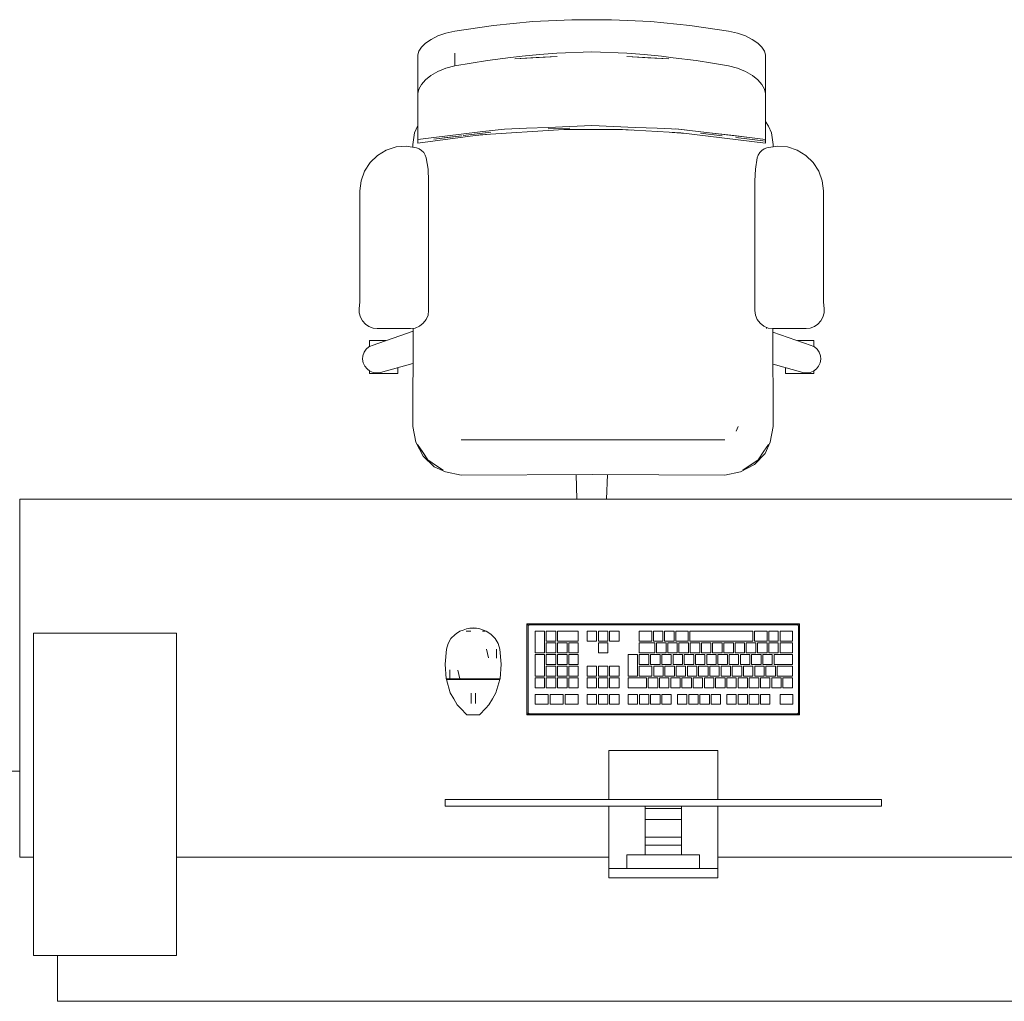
# Model space of a CAD drawing. Header units: millimetres. Extents: x 321 to 585, y -277 to 9.
# Tile 2 of 256: x 340.19 to 342.94, y -240.69 to -237.95. Entities that reach past the tile are written whole.
import ezdxf

# ---------------------------------------------------------------- set-up
doc = ezdxf.new("R2010")
doc.units = ezdxf.units.MM
doc.header["$MEASUREMENT"] = 0
for name, color, linetype, lineweight in [('IFC-Elemento construtivo genérico-Contorno', 253, 'Continuous', 5), ('IFC-Elemento de mobília-Contorno', 152, 'Continuous', 5), ('IFC-Laje-Contorno', 134, 'Continuous', 5), ('IFC-Pilar-Contorno', 83, 'Continuous', 5)]:
    doc.layers.add(name, color=color, linetype=linetype, lineweight=lineweight)

msp = doc.modelspace()

# ---------------------------------------------------------------- linework, layer by layer
at = {"layer": 'IFC-Elemento construtivo genérico-Contorno', "lineweight": 5}
for p, q in [((341.4088, -239.6624), (341.4131, -239.6596)), ((341.4131, -239.6596), (341.4226, -239.6536)), ((341.4226, -239.6536), (341.4315, -239.6503)), ((341.4315, -239.6503), (341.4405, -239.647)), ((341.4399, -239.6536), (341.4529, -239.6536)), ((341.4405, -239.647), (341.4501, -239.6453)), ((341.4464, -239.6536), (341.4529, -239.6536)), ((341.4501, -239.6453), (341.4594, -239.6438)), ((341.4501, -239.6453), (341.4686, -239.6453)), ((341.4594, -239.6438), (341.4686, -239.6453)), ((341.4686, -239.6453), (341.4782, -239.647)), ((341.4782, -239.647), (341.4962, -239.6536)), ((341.4854, -239.6536), (341.4929, -239.6536)), ((341.4854, -239.6536), (341.4897, -239.6536)), ((341.4962, -239.6536), (341.5057, -239.6596)), ((341.5057, -239.6596), (341.51, -239.6624)), ((341.6095, -239.6328), (341.612, -239.6353)), ((341.6095, -239.8868), (341.6095, -239.6328)), ((341.6095, -239.6328), (342.3715, -239.6328)), ((341.612, -239.6353), (341.6136, -239.637)), ((341.6127, -239.6392), (341.6133, -239.6377)), ((341.6127, -239.6392), (341.613, -239.6384)), ((341.6127, -239.8805), (341.6127, -239.6392)), ((341.613, -239.6384), (341.6133, -239.6377)), ((341.6133, -239.6377), (341.6136, -239.637)), ((341.6136, -239.637), (341.6155, -239.6362)), ((341.6136, -239.637), (341.6151, -239.6364)), ((341.6151, -239.6364), (341.6159, -239.636)), ((341.6155, -239.6362), (341.6159, -239.636)), ((341.6159, -239.636), (342.3652, -239.636)), ((341.6324, -239.7138), (341.6324, -239.6535)), ((341.6324, -239.6535), (341.6589, -239.6535)), ((341.6589, -239.7138), (341.6589, -239.6535)), ((341.6637, -239.6813), (341.6637, -239.6535)), ((341.6637, -239.6535), (341.6902, -239.6535)), ((341.6902, -239.6813), (341.6902, -239.6535)), ((341.6951, -239.6813), (341.6951, -239.6535)), ((341.6951, -239.6535), (341.7529, -239.6535)), ((341.7529, -239.6813), (341.7529, -239.6535)), ((341.7779, -239.6535), (341.8044, -239.6535)), ((341.7779, -239.6813), (341.7779, -239.6535)), ((341.8044, -239.6813), (341.8044, -239.6535)), ((341.8093, -239.6535), (341.8358, -239.6535)), ((341.8093, -239.6813), (341.8093, -239.6535)), ((341.8358, -239.6813), (341.8358, -239.6535)), ((341.8406, -239.6535), (341.8672, -239.6535)), ((341.8406, -239.6813), (341.8406, -239.6535)), ((341.8672, -239.6813), (341.8672, -239.6535)), ((341.9236, -239.6813), (341.9236, -239.6535)), ((341.9236, -239.6535), (341.9582, -239.6535)), ((341.9582, -239.6813), (341.9582, -239.6535)), ((341.963, -239.6813), (341.963, -239.6535)), ((341.963, -239.6535), (341.9895, -239.6535)), ((341.9895, -239.6813), (341.9895, -239.6535)), ((341.9944, -239.6813), (341.9944, -239.6535)), ((341.9944, -239.6535), (342.0209, -239.6535)), ((342.0209, -239.6813), (342.0209, -239.6535)), ((342.0257, -239.6813), (342.0257, -239.6535)), ((342.0257, -239.6535), (342.0601, -239.6535)), ((342.0601, -239.6813), (342.0601, -239.6535)), ((342.0649, -239.6813), (342.0649, -239.6535)), ((342.0649, -239.6535), (342.2408, -239.6535)), ((342.2408, -239.6813), (342.2408, -239.6535)), ((342.2456, -239.6813), (342.2456, -239.6535)), ((342.2456, -239.6535), (342.2804, -239.6535)), ((342.2804, -239.6813), (342.2804, -239.6535)), ((342.2852, -239.6813), (342.2852, -239.6535)), ((342.2852, -239.6535), (342.3117, -239.6535)), ((342.3117, -239.6813), (342.3117, -239.6535)), ((342.3166, -239.6813), (342.3166, -239.6535)), ((342.3166, -239.6535), (342.3513, -239.6535)), ((342.3513, -239.6813), (342.3513, -239.6535)), ((342.3652, -239.636), (342.3667, -239.6367)), ((342.366, -239.6364), (342.3674, -239.637)), ((342.3674, -239.637), (342.3691, -239.6353)), ((342.3674, -239.637), (342.368, -239.6384)), ((342.3674, -239.637), (342.3684, -239.6392)), ((342.368, -239.6384), (342.3684, -239.6392)), ((342.3684, -239.8805), (342.3684, -239.6392)), ((342.3691, -239.6353), (342.3715, -239.6328)), ((342.3715, -239.8868), (342.3715, -239.6328)), ((341.3892, -239.6882), (341.3974, -239.6741)), ((341.3974, -239.6741), (341.4088, -239.6624)), ((341.51, -239.6624), (341.5213, -239.6741)), ((341.5213, -239.6741), (341.5296, -239.6882)), ((341.6637, -239.6813), (341.6902, -239.6813)), ((341.6637, -239.7138), (341.6637, -239.6861)), ((341.6637, -239.6861), (341.6902, -239.6861)), ((341.6902, -239.7138), (341.6902, -239.6861)), ((341.6951, -239.6813), (341.7529, -239.6813)), ((341.6951, -239.7138), (341.6951, -239.6861)), ((341.6951, -239.6861), (341.7216, -239.6861)), ((341.7216, -239.7138), (341.7216, -239.6861)), ((341.7264, -239.7138), (341.7264, -239.6861)), ((341.7264, -239.6861), (341.7529, -239.6861)), ((341.7529, -239.7138), (341.7529, -239.6861)), ((341.7779, -239.6813), (341.8044, -239.6813)), ((341.8093, -239.6813), (341.8358, -239.6813)), ((341.8093, -239.7138), (341.8093, -239.6861)), ((341.8093, -239.6861), (341.8358, -239.6861)), ((341.8358, -239.7138), (341.8358, -239.6861)), ((341.8406, -239.6813), (341.8672, -239.6813)), ((341.9236, -239.6813), (341.9582, -239.6813)), ((341.9236, -239.7138), (341.9236, -239.6861)), ((341.9236, -239.6861), (341.9668, -239.6861)), ((341.963, -239.6813), (341.9895, -239.6813)), ((341.9668, -239.7138), (341.9668, -239.6861)), ((341.9717, -239.7138), (341.9717, -239.6861)), ((341.9717, -239.6861), (341.9982, -239.6861)), ((341.9944, -239.6813), (342.0209, -239.6813)), ((341.9982, -239.7138), (341.9982, -239.6861)), ((342.003, -239.7138), (342.003, -239.6861)), ((342.003, -239.6861), (342.0295, -239.6861)), ((342.0257, -239.6813), (342.0601, -239.6813)), ((342.0295, -239.7138), (342.0295, -239.6861)), ((342.0344, -239.7138), (342.0344, -239.6861)), ((342.0344, -239.6861), (342.0609, -239.6861)), ((342.0609, -239.7138), (342.0609, -239.6861)), ((342.0649, -239.6813), (342.2408, -239.6813)), ((342.0657, -239.7138), (342.0657, -239.6861)), ((342.0657, -239.6861), (342.0922, -239.6861)), ((342.0922, -239.7138), (342.0922, -239.6861)), ((342.0971, -239.7138), (342.0971, -239.6861)), ((342.0971, -239.6861), (342.1236, -239.6861)), ((342.1236, -239.7138), (342.1236, -239.6861)), ((342.1284, -239.7138), (342.1284, -239.6861)), ((342.1284, -239.6861), (342.155, -239.6861)), ((342.155, -239.7138), (342.155, -239.6861)), ((342.1598, -239.7138), (342.1598, -239.6861)), ((342.1598, -239.6861), (342.1863, -239.6861)), ((342.1863, -239.7138), (342.1863, -239.6861)), ((342.1911, -239.7138), (342.1911, -239.6861)), ((342.1911, -239.6861), (342.2177, -239.6861)), ((342.2177, -239.7138), (342.2177, -239.6861)), ((342.2225, -239.7138), (342.2225, -239.6861)), ((342.2225, -239.6861), (342.249, -239.6861)), ((342.2456, -239.6813), (342.2804, -239.6813)), ((342.249, -239.7138), (342.249, -239.6861)), ((342.2538, -239.7138), (342.2538, -239.6861)), ((342.2538, -239.6861), (342.2804, -239.6861)), ((342.2804, -239.7138), (342.2804, -239.6861)), ((342.2852, -239.6813), (342.3117, -239.6813)), ((342.2852, -239.7138), (342.2852, -239.6861)), ((342.2852, -239.6861), (342.3117, -239.6861)), ((342.3117, -239.7138), (342.3117, -239.6861)), ((342.3166, -239.6813), (342.3513, -239.6813)), ((342.3166, -239.7138), (342.3166, -239.6861)), ((342.3166, -239.6861), (342.3513, -239.6861)), ((342.3513, -239.7138), (342.3513, -239.6861)), ((341.3809, -239.7452), (341.3845, -239.7039)), ((341.3845, -239.7039), (341.3892, -239.6882)), ((341.4968, -239.7039), (341.5024, -239.7279)), ((341.5242, -239.7039), (341.5246, -239.7289)), ((341.5296, -239.6882), (341.5342, -239.7039)), ((341.5342, -239.7039), (341.5378, -239.7452)), ((341.6324, -239.7138), (341.6589, -239.7138)), ((341.6637, -239.7138), (341.6902, -239.7138)), ((341.6951, -239.7138), (341.7216, -239.7138)), ((341.7264, -239.7138), (341.7529, -239.7138)), ((341.8093, -239.7138), (341.8358, -239.7138)), ((341.9236, -239.7138), (341.9668, -239.7138)), ((341.9717, -239.7138), (341.9982, -239.7138)), ((342.003, -239.7138), (342.0295, -239.7138)), ((342.0344, -239.7138), (342.0609, -239.7138)), ((342.0657, -239.7138), (342.0922, -239.7138)), ((342.0971, -239.7138), (342.1236, -239.7138)), ((342.1284, -239.7138), (342.155, -239.7138)), ((342.1598, -239.7138), (342.1863, -239.7138)), ((342.1911, -239.7138), (342.2177, -239.7138)), ((342.2225, -239.7138), (342.249, -239.7138)), ((342.2538, -239.7138), (342.2804, -239.7138)), ((342.2852, -239.7138), (342.3117, -239.7138)), ((342.3166, -239.7138), (342.3513, -239.7138)), ((341.6324, -239.779), (341.6324, -239.7187)), ((341.6324, -239.7187), (341.6589, -239.7187)), ((341.6589, -239.779), (341.6589, -239.7187)), ((341.6637, -239.7464), (341.6637, -239.7187)), ((341.6637, -239.7187), (341.6902, -239.7187)), ((341.6902, -239.7464), (341.6902, -239.7187)), ((341.6951, -239.7464), (341.6951, -239.7187)), ((341.6951, -239.7187), (341.7216, -239.7187)), ((341.7216, -239.7464), (341.7216, -239.7187)), ((341.7264, -239.7464), (341.7264, -239.7187)), ((341.7264, -239.7187), (341.7529, -239.7187)), ((341.7529, -239.7464), (341.7529, -239.7187)), ((341.8923, -239.779), (341.8923, -239.7187)), ((341.8923, -239.7187), (341.9188, -239.7187)), ((341.9188, -239.779), (341.9188, -239.7187)), ((341.9236, -239.7464), (341.9236, -239.7187)), ((341.9236, -239.7187), (341.9502, -239.7187)), ((341.9502, -239.7464), (341.9502, -239.7187)), ((341.955, -239.7464), (341.955, -239.7187)), ((341.955, -239.7187), (341.9815, -239.7187)), ((341.9815, -239.7464), (341.9815, -239.7187)), ((341.9863, -239.7464), (341.9863, -239.7187)), ((341.9863, -239.7187), (342.0129, -239.7187)), ((342.0129, -239.7464), (342.0129, -239.7187)), ((342.0177, -239.7464), (342.0177, -239.7187)), ((342.0177, -239.7187), (342.0442, -239.7187)), ((342.0442, -239.7464), (342.0442, -239.7187)), ((342.049, -239.7464), (342.049, -239.7187)), ((342.049, -239.7187), (342.0756, -239.7187)), ((342.0756, -239.7464), (342.0756, -239.7187)), ((342.0804, -239.7464), (342.0804, -239.7187)), ((342.0804, -239.7187), (342.1069, -239.7187)), ((342.1069, -239.7464), (342.1069, -239.7187)), ((342.1118, -239.7464), (342.1118, -239.7187)), ((342.1118, -239.7187), (342.1383, -239.7187)), ((342.1383, -239.7464), (342.1383, -239.7187)), ((342.1431, -239.7464), (342.1431, -239.7187)), ((342.1431, -239.7187), (342.1696, -239.7187)), ((342.1696, -239.7464), (342.1696, -239.7187)), ((342.1745, -239.7464), (342.1745, -239.7187)), ((342.1745, -239.7187), (342.201, -239.7187)), ((342.201, -239.7464), (342.201, -239.7187)), ((342.2058, -239.7464), (342.2058, -239.7187)), ((342.2058, -239.7187), (342.2323, -239.7187)), ((342.2323, -239.7464), (342.2323, -239.7187)), ((342.2372, -239.7464), (342.2372, -239.7187)), ((342.2372, -239.7187), (342.2637, -239.7187)), ((342.2637, -239.7464), (342.2637, -239.7187)), ((342.2685, -239.7464), (342.2685, -239.7187)), ((342.2685, -239.7187), (342.2951, -239.7187)), ((342.2951, -239.7464), (342.2951, -239.7187)), ((342.2999, -239.7464), (342.2999, -239.7187)), ((342.2999, -239.7187), (342.3513, -239.7187)), ((342.3513, -239.7464), (342.3513, -239.7187)), ((341.3809, -239.7452), (341.3842, -239.7865)), ((341.3941, -239.7616), (341.3943, -239.7865)), ((341.4163, -239.7625), (341.4218, -239.7865)), ((341.5345, -239.7865), (341.5378, -239.7452)), ((341.6637, -239.7464), (341.6902, -239.7464)), ((341.6637, -239.779), (341.6637, -239.7513)), ((341.6637, -239.7513), (341.6902, -239.7513)), ((341.6902, -239.779), (341.6902, -239.7513)), ((341.6951, -239.7464), (341.7216, -239.7464)), ((341.6951, -239.779), (341.6951, -239.7513)), ((341.6951, -239.7513), (341.7216, -239.7513)), ((341.7216, -239.779), (341.7216, -239.7513)), ((341.7264, -239.7464), (341.7529, -239.7464)), ((341.7264, -239.779), (341.7264, -239.7513)), ((341.7264, -239.7513), (341.7529, -239.7513)), ((341.7529, -239.779), (341.7529, -239.7513)), ((341.7779, -239.7513), (341.8044, -239.7513)), ((341.7779, -239.779), (341.7779, -239.7513)), ((341.8044, -239.779), (341.8044, -239.7513)), ((341.8093, -239.7513), (341.8358, -239.7513)), ((341.8093, -239.779), (341.8093, -239.7513)), ((341.8358, -239.779), (341.8358, -239.7513)), ((341.8406, -239.7513), (341.8672, -239.7513)), ((341.8406, -239.779), (341.8406, -239.7513)), ((341.8672, -239.779), (341.8672, -239.7513)), ((341.9236, -239.7464), (341.9502, -239.7464)), ((341.9236, -239.779), (341.9236, -239.7513)), ((341.9236, -239.7513), (341.9589, -239.7513)), ((341.955, -239.7464), (341.9815, -239.7464)), ((341.9589, -239.779), (341.9589, -239.7513)), ((341.9638, -239.779), (341.9638, -239.7513)), ((341.9638, -239.7513), (341.9903, -239.7513)), ((341.9863, -239.7464), (342.0129, -239.7464)), ((341.9903, -239.779), (341.9903, -239.7513)), ((341.9951, -239.779), (341.9951, -239.7513)), ((341.9951, -239.7513), (342.0216, -239.7513)), ((342.0177, -239.7464), (342.0442, -239.7464)), ((342.0216, -239.779), (342.0216, -239.7513)), ((342.0265, -239.779), (342.0265, -239.7513)), ((342.0265, -239.7513), (342.053, -239.7513)), ((342.049, -239.7464), (342.0756, -239.7464)), ((342.053, -239.779), (342.053, -239.7513)), ((342.0578, -239.779), (342.0578, -239.7513)), ((342.0578, -239.7513), (342.0843, -239.7513)), ((342.0804, -239.7464), (342.1069, -239.7464)), ((342.0843, -239.779), (342.0843, -239.7513)), ((342.0892, -239.779), (342.0892, -239.7513)), ((342.0892, -239.7513), (342.1157, -239.7513)), ((342.1118, -239.7464), (342.1383, -239.7464)), ((342.1157, -239.779), (342.1157, -239.7513)), ((342.1205, -239.779), (342.1205, -239.7513)), ((342.1205, -239.7513), (342.1471, -239.7513)), ((342.1431, -239.7464), (342.1696, -239.7464)), ((342.1471, -239.779), (342.1471, -239.7513)), ((342.1519, -239.779), (342.1519, -239.7513)), ((342.1519, -239.7513), (342.1784, -239.7513)), ((342.1745, -239.7464), (342.201, -239.7464)), ((342.1784, -239.779), (342.1784, -239.7513)), ((342.1832, -239.779), (342.1832, -239.7513)), ((342.1832, -239.7513), (342.2098, -239.7513)), ((342.2058, -239.7464), (342.2323, -239.7464)), ((342.2098, -239.779), (342.2098, -239.7513)), ((342.2146, -239.779), (342.2146, -239.7513)), ((342.2146, -239.7513), (342.2411, -239.7513)), ((342.2372, -239.7464), (342.2637, -239.7464)), ((342.2411, -239.779), (342.2411, -239.7513)), ((342.2459, -239.779), (342.2459, -239.7513)), ((342.2459, -239.7513), (342.2725, -239.7513)), ((342.2685, -239.7464), (342.2951, -239.7464)), ((342.2725, -239.779), (342.2725, -239.7513)), ((342.2773, -239.779), (342.2773, -239.7513)), ((342.2773, -239.7513), (342.3038, -239.7513)), ((342.2999, -239.7464), (342.3513, -239.7464)), ((342.3038, -239.779), (342.3038, -239.7513)), ((342.3087, -239.779), (342.3087, -239.7513)), ((342.3087, -239.7513), (342.3513, -239.7513)), ((342.3513, -239.779), (342.3513, -239.7513)), ((341.3842, -239.7865), (341.3893, -239.7865)), ((341.3845, -239.7882), (341.3956, -239.8254)), ((341.3845, -239.7882), (341.3945, -239.7882)), ((341.3861, -239.7882), (341.3861, -239.7865)), ((341.3886, -239.7882), (341.3911, -239.7882)), ((341.3893, -239.7865), (341.3943, -239.7865)), ((341.3911, -239.7882), (341.3935, -239.7882)), ((341.3935, -239.7882), (341.396, -239.7882)), ((341.3943, -239.7865), (341.4081, -239.7865)), ((341.3945, -239.7882), (341.4082, -239.7882)), ((341.396, -239.7882), (341.396, -239.7865)), ((341.4027, -239.7882), (341.4094, -239.7882)), ((341.4081, -239.7865), (341.4218, -239.7865)), ((341.4082, -239.7882), (341.4219, -239.7882)), ((341.4161, -239.7882), (341.4228, -239.7882)), ((341.4218, -239.7865), (341.4406, -239.7865)), ((341.4219, -239.7882), (341.4407, -239.7882)), ((341.4319, -239.7882), (341.4411, -239.7882)), ((341.4406, -239.7865), (341.4594, -239.7865)), ((341.4407, -239.7882), (341.4594, -239.7882)), ((341.4502, -239.7882), (341.4594, -239.7882)), ((341.4594, -239.7882), (341.4594, -239.7865)), ((341.4594, -239.7865), (341.4782, -239.7865)), ((341.4594, -239.7882), (341.4781, -239.7882)), ((341.4594, -239.7882), (341.4685, -239.7882)), ((341.4777, -239.7882), (341.4868, -239.7882)), ((341.4781, -239.7882), (341.4968, -239.7882)), ((341.4782, -239.7865), (341.4969, -239.7865)), ((341.496, -239.7882), (341.5027, -239.7882)), ((341.4968, -239.7882), (341.5105, -239.7882)), ((341.4969, -239.7865), (341.5107, -239.7865)), ((341.5094, -239.7882), (341.5161, -239.7882)), ((341.5105, -239.7882), (341.5242, -239.7882)), ((341.5107, -239.7865), (341.5244, -239.7865)), ((341.5228, -239.7882), (341.5253, -239.7882)), ((341.5232, -239.8254), (341.5342, -239.7882)), ((341.5242, -239.7882), (341.5342, -239.7882)), ((341.5244, -239.7865), (341.5295, -239.7865)), ((341.5253, -239.7882), (341.5277, -239.7882)), ((341.5277, -239.7882), (341.5292, -239.7882)), ((341.5292, -239.7882), (341.5309, -239.7882)), ((341.5295, -239.7865), (341.5345, -239.7865)), ((341.5326, -239.7882), (341.5326, -239.7865)), ((341.6324, -239.779), (341.6589, -239.779)), ((341.6324, -239.8116), (341.6324, -239.7838)), ((341.6324, -239.7838), (341.6589, -239.7838)), ((341.6589, -239.8116), (341.6589, -239.7838)), ((341.6637, -239.779), (341.6902, -239.779)), ((341.6637, -239.8116), (341.6637, -239.7838)), ((341.6637, -239.7838), (341.6902, -239.7838)), ((341.6902, -239.8116), (341.6902, -239.7838)), ((341.6951, -239.779), (341.7216, -239.779)), ((341.6951, -239.8116), (341.6951, -239.7838)), ((341.6951, -239.7838), (341.7216, -239.7838)), ((341.7216, -239.8116), (341.7216, -239.7838)), ((341.7264, -239.779), (341.7529, -239.779)), ((341.7264, -239.8116), (341.7264, -239.7838)), ((341.7264, -239.7838), (341.7529, -239.7838)), ((341.7529, -239.8116), (341.7529, -239.7838)), ((341.7779, -239.779), (341.8044, -239.779)), ((341.7779, -239.8116), (341.7779, -239.7838)), ((341.7779, -239.7838), (341.8044, -239.7838)), ((341.8044, -239.8116), (341.8044, -239.7838)), ((341.8093, -239.779), (341.8358, -239.779)), ((341.8093, -239.8116), (341.8093, -239.7838)), ((341.8093, -239.7838), (341.8358, -239.7838)), ((341.8358, -239.8116), (341.8358, -239.7838)), ((341.8406, -239.779), (341.8672, -239.779)), ((341.8406, -239.8116), (341.8406, -239.7838)), ((341.8406, -239.7838), (341.8672, -239.7838)), ((341.8672, -239.8116), (341.8672, -239.7838)), ((341.8923, -239.779), (341.9188, -239.779)), ((341.8923, -239.8116), (341.8923, -239.7838)), ((341.8923, -239.7838), (341.9437, -239.7838)), ((341.9236, -239.779), (341.9589, -239.779)), ((341.9437, -239.8116), (341.9437, -239.7838)), ((341.9485, -239.8116), (341.9485, -239.7838)), ((341.9485, -239.7838), (341.975, -239.7838)), ((341.9638, -239.779), (341.9903, -239.779)), ((341.975, -239.8116), (341.975, -239.7838)), ((341.9799, -239.8116), (341.9799, -239.7838)), ((341.9799, -239.7838), (342.0064, -239.7838)), ((341.9951, -239.779), (342.0216, -239.779)), ((342.0064, -239.8116), (342.0064, -239.7838)), ((342.0112, -239.8116), (342.0112, -239.7838)), ((342.0112, -239.7838), (342.0377, -239.7838)), ((342.0265, -239.779), (342.053, -239.779)), ((342.0377, -239.8116), (342.0377, -239.7838)), ((342.0426, -239.8116), (342.0426, -239.7838)), ((342.0426, -239.7838), (342.0691, -239.7838)), ((342.0578, -239.779), (342.0843, -239.779)), ((342.0691, -239.8116), (342.0691, -239.7838)), ((342.0739, -239.8116), (342.0739, -239.7838)), ((342.0739, -239.7838), (342.1004, -239.7838)), ((342.0892, -239.779), (342.1157, -239.779)), ((342.1004, -239.8116), (342.1004, -239.7838)), ((342.1053, -239.8116), (342.1053, -239.7838)), ((342.1053, -239.7838), (342.1318, -239.7838)), ((342.1205, -239.779), (342.1471, -239.779)), ((342.1318, -239.8116), (342.1318, -239.7838)), ((342.1366, -239.8116), (342.1366, -239.7838)), ((342.1366, -239.7838), (342.1632, -239.7838)), ((342.1519, -239.779), (342.1784, -239.779)), ((342.1632, -239.8116), (342.1632, -239.7838)), ((342.168, -239.8116), (342.168, -239.7838)), ((342.168, -239.7838), (342.1945, -239.7838)), ((342.1832, -239.779), (342.2098, -239.779)), ((342.1945, -239.8116), (342.1945, -239.7838)), ((342.1993, -239.8116), (342.1993, -239.7838)), ((342.1993, -239.7838), (342.2259, -239.7838)), ((342.2146, -239.779), (342.2411, -239.779)), ((342.2259, -239.8116), (342.2259, -239.7838)), ((342.2307, -239.8116), (342.2307, -239.7838)), ((342.2307, -239.7838), (342.2572, -239.7838)), ((342.2459, -239.779), (342.2725, -239.779)), ((342.2572, -239.8116), (342.2572, -239.7838)), ((342.2621, -239.8116), (342.2621, -239.7838)), ((342.2621, -239.7838), (342.2886, -239.7838)), ((342.2773, -239.779), (342.3038, -239.779)), ((342.2886, -239.8116), (342.2886, -239.7838)), ((342.2934, -239.8116), (342.2934, -239.7838)), ((342.2934, -239.7838), (342.3199, -239.7838)), ((342.3087, -239.779), (342.3513, -239.779)), ((342.3199, -239.8116), (342.3199, -239.7838)), ((342.3248, -239.8116), (342.3248, -239.7838)), ((342.3248, -239.7838), (342.3513, -239.7838)), ((342.3513, -239.8116), (342.3513, -239.7838)), ((341.6324, -239.8116), (341.6589, -239.8116)), ((341.6637, -239.8116), (341.6902, -239.8116)), ((341.6951, -239.8116), (341.7216, -239.8116)), ((341.7264, -239.8116), (341.7529, -239.8116)), ((341.7779, -239.8116), (341.8044, -239.8116)), ((341.8093, -239.8116), (341.8358, -239.8116)), ((341.8406, -239.8116), (341.8672, -239.8116)), ((341.8923, -239.8116), (341.9437, -239.8116)), ((341.9485, -239.8116), (341.975, -239.8116)), ((341.9799, -239.8116), (342.0064, -239.8116)), ((342.0112, -239.8116), (342.0377, -239.8116)), ((342.0426, -239.8116), (342.0691, -239.8116)), ((342.0739, -239.8116), (342.1004, -239.8116)), ((342.1053, -239.8116), (342.1318, -239.8116)), ((342.1366, -239.8116), (342.1632, -239.8116)), ((342.168, -239.8116), (342.1945, -239.8116)), ((342.1993, -239.8116), (342.2259, -239.8116)), ((342.2307, -239.8116), (342.2572, -239.8116)), ((342.2621, -239.8116), (342.2886, -239.8116)), ((342.2934, -239.8116), (342.3199, -239.8116)), ((342.3248, -239.8116), (342.3513, -239.8116)), ((341.3956, -239.8254), (341.4051, -239.8427)), ((341.4051, -239.8427), (341.4151, -239.8589)), ((341.4534, -239.831), (341.4534, -239.8263)), ((341.4534, -239.8361), (341.4534, -239.831)), ((341.4534, -239.8412), (341.4534, -239.8361)), ((341.4534, -239.8459), (341.4534, -239.8412)), ((341.4534, -239.85), (341.4534, -239.8459)), ((341.4534, -239.8531), (341.4534, -239.85)), ((341.4661, -239.831), (341.4661, -239.8263)), ((341.4661, -239.8361), (341.4661, -239.831)), ((341.4661, -239.8412), (341.4661, -239.8361)), ((341.4661, -239.8459), (341.4661, -239.8412)), ((341.4661, -239.85), (341.4661, -239.8459)), ((341.4661, -239.8531), (341.4661, -239.85)), ((341.5036, -239.8589), (341.5136, -239.8427)), ((341.5136, -239.8427), (341.5232, -239.8254)), ((341.6324, -239.8298), (341.6691, -239.8298)), ((341.6324, -239.8576), (341.6324, -239.8298)), ((341.6691, -239.8576), (341.6691, -239.8298)), ((341.6743, -239.8298), (341.711, -239.8298)), ((341.6743, -239.8576), (341.6743, -239.8298)), ((341.711, -239.8576), (341.711, -239.8298)), ((341.7162, -239.8576), (341.7162, -239.8298)), ((341.7162, -239.8298), (341.7529, -239.8298)), ((341.7529, -239.8576), (341.7529, -239.8298)), ((341.7779, -239.8576), (341.7779, -239.8298)), ((341.7779, -239.8298), (341.8044, -239.8298)), ((341.8044, -239.8576), (341.8044, -239.8298)), ((341.8093, -239.8576), (341.8093, -239.8298)), ((341.8093, -239.8298), (341.8358, -239.8298)), ((341.8358, -239.8576), (341.8358, -239.8298)), ((341.8406, -239.8576), (341.8406, -239.8298)), ((341.8406, -239.8298), (341.8672, -239.8298)), ((341.8672, -239.8576), (341.8672, -239.8298)), ((341.8923, -239.8576), (341.8923, -239.8298)), ((341.8923, -239.8298), (341.9189, -239.8298)), ((341.9189, -239.8576), (341.9189, -239.8298)), ((341.9237, -239.8576), (341.9237, -239.8298)), ((341.9237, -239.8298), (341.9502, -239.8298)), ((341.9502, -239.8576), (341.9502, -239.8298)), ((341.955, -239.8576), (341.955, -239.8298)), ((341.955, -239.8298), (341.9816, -239.8298)), ((341.9816, -239.8576), (341.9816, -239.8298)), ((341.9864, -239.8576), (341.9864, -239.8298)), ((341.9864, -239.8298), (342.0129, -239.8298)), ((342.0129, -239.8576), (342.0129, -239.8298)), ((342.0302, -239.8576), (342.0302, -239.8298)), ((342.0302, -239.8298), (342.0567, -239.8298)), ((342.0567, -239.8576), (342.0567, -239.8298)), ((342.0615, -239.8576), (342.0615, -239.8298)), ((342.0615, -239.8298), (342.088, -239.8298)), ((342.088, -239.8576), (342.088, -239.8298)), ((342.0929, -239.8576), (342.0929, -239.8298)), ((342.0929, -239.8298), (342.1194, -239.8298)), ((342.1194, -239.8576), (342.1194, -239.8298)), ((342.1242, -239.8576), (342.1242, -239.8298)), ((342.1242, -239.8298), (342.1507, -239.8298)), ((342.1507, -239.8576), (342.1507, -239.8298)), ((342.168, -239.8576), (342.168, -239.8298)), ((342.168, -239.8298), (342.1945, -239.8298)), ((342.1945, -239.8576), (342.1945, -239.8298)), ((342.1993, -239.8576), (342.1993, -239.8298)), ((342.1993, -239.8298), (342.2259, -239.8298)), ((342.2259, -239.8576), (342.2259, -239.8298)), ((342.2307, -239.8576), (342.2307, -239.8298)), ((342.2307, -239.8298), (342.2572, -239.8298)), ((342.2572, -239.8576), (342.2572, -239.8298)), ((342.2621, -239.8576), (342.2621, -239.8298)), ((342.2621, -239.8298), (342.2886, -239.8298)), ((342.2886, -239.8576), (342.2886, -239.8298)), ((342.3169, -239.8576), (342.3169, -239.8298)), ((342.3169, -239.8298), (342.3522, -239.8298)), ((342.3522, -239.8576), (342.3522, -239.8298)), ((341.4151, -239.8589), (341.4236, -239.8685)), ((341.4236, -239.8685), (341.442, -239.8868)), ((341.4534, -239.8551), (341.4534, -239.8531)), ((341.4534, -239.8557), (341.4534, -239.8551)), ((341.4661, -239.8551), (341.4661, -239.8531)), ((341.4661, -239.8557), (341.4661, -239.8551)), ((341.4767, -239.8868), (341.4952, -239.8685)), ((341.4952, -239.8685), (341.5036, -239.8589)), ((341.6324, -239.8576), (341.6691, -239.8576)), ((341.6743, -239.8576), (341.711, -239.8576)), ((341.7162, -239.8576), (341.7529, -239.8576)), ((341.7779, -239.8576), (341.8044, -239.8576)), ((341.8093, -239.8576), (341.8358, -239.8576)), ((341.8406, -239.8576), (341.8672, -239.8576)), ((341.8923, -239.8576), (341.9189, -239.8576)), ((341.9237, -239.8576), (341.9502, -239.8576)), ((341.955, -239.8576), (341.9816, -239.8576)), ((341.9864, -239.8576), (342.0129, -239.8576)), ((342.0302, -239.8576), (342.0567, -239.8576)), ((342.0615, -239.8576), (342.088, -239.8576)), ((342.0929, -239.8576), (342.1194, -239.8576)), ((342.1242, -239.8576), (342.1507, -239.8576)), ((342.168, -239.8576), (342.1945, -239.8576)), ((342.1993, -239.8576), (342.2259, -239.8576)), ((342.2307, -239.8576), (342.2572, -239.8576)), ((342.2621, -239.8576), (342.2886, -239.8576)), ((342.3169, -239.8576), (342.3522, -239.8576)), ((341.442, -239.8868), (341.4444, -239.8868)), ((341.4444, -239.8868), (341.4469, -239.8868)), ((341.4469, -239.8868), (341.4488, -239.8868)), ((341.4488, -239.8868), (341.4507, -239.8868)), ((341.4507, -239.8868), (341.455, -239.8868)), ((341.455, -239.8868), (341.4594, -239.8868)), ((341.4594, -239.8868), (341.4637, -239.8868)), ((341.4637, -239.8868), (341.468, -239.8868)), ((341.468, -239.8868), (341.47, -239.8868)), ((341.47, -239.8868), (341.4719, -239.8868)), ((341.4719, -239.8868), (341.4743, -239.8868)), ((341.4743, -239.8868), (341.4767, -239.8868)), ((341.6095, -239.8868), (341.612, -239.8844)), ((341.6095, -239.8868), (342.3715, -239.8868)), ((341.612, -239.8818), (341.6127, -239.8805)), ((341.612, -239.8818), (341.6124, -239.8811)), ((341.612, -239.8844), (341.6136, -239.8827)), ((341.6124, -239.8811), (341.6127, -239.8805)), ((341.6127, -239.8805), (341.6136, -239.8827)), ((341.6127, -239.8805), (341.613, -239.8813)), ((341.6133, -239.885), (341.6159, -239.8837)), ((341.6136, -239.8827), (341.6143, -239.883)), ((341.6143, -239.883), (341.6159, -239.8837)), ((341.6143, -239.883), (341.6151, -239.8833)), ((341.6146, -239.8843), (341.6159, -239.8837)), ((341.6151, -239.8833), (341.6159, -239.8837)), ((341.6159, -239.8837), (342.3652, -239.8837)), ((342.3652, -239.8837), (342.3674, -239.8827)), ((342.3658, -239.884), (342.3678, -239.885)), ((342.3658, -239.884), (342.3665, -239.8843)), ((342.3665, -239.8843), (342.3678, -239.885)), ((342.3674, -239.8827), (342.3677, -239.882)), ((342.3674, -239.8827), (342.3691, -239.8844)), ((342.3677, -239.882), (342.3684, -239.8805)), ((342.3684, -239.8805), (342.369, -239.8818)), ((342.3684, -239.8805), (342.3697, -239.8831)), ((342.369, -239.8818), (342.3697, -239.8831)), ((342.3691, -239.8844), (342.3715, -239.8868)), ((341.8381, -240.1234), (341.8381, -239.9861)), ((341.8381, -239.9861), (342.1429, -239.9861)), ((342.1429, -240.1234), (342.1429, -239.9861)), ((341.3809, -240.1234), (341.3814, -240.1234)), ((341.3809, -240.1424), (341.3809, -240.1234)), ((341.3814, -240.1234), (341.3826, -240.1234)), ((341.3826, -240.1234), (341.3847, -240.1234)), ((341.3847, -240.1234), (341.3873, -240.1234)), ((341.3873, -240.1234), (341.3903, -240.1234)), ((341.3903, -240.1234), (341.3936, -240.1234)), ((341.3936, -240.1234), (342.5874, -240.1234)), ((342.5874, -240.1234), (342.5907, -240.1234)), ((342.5907, -240.1234), (342.5938, -240.1234)), ((342.5938, -240.1234), (342.5964, -240.1234)), ((342.5964, -240.1234), (342.5984, -240.1234)), ((342.5984, -240.1234), (342.5997, -240.1234)), ((342.5997, -240.1234), (342.6001, -240.1234)), ((342.6001, -240.1424), (342.6001, -240.1234)), ((341.3809, -240.1424), (341.3814, -240.1424)), ((341.3814, -240.1424), (341.3826, -240.1424)), ((341.3826, -240.1424), (341.3847, -240.1424)), ((341.3847, -240.1424), (341.3873, -240.1424)), ((341.3873, -240.1424), (341.3903, -240.1424)), ((341.3903, -240.1424), (341.3936, -240.1424)), ((341.3936, -240.1424), (342.5874, -240.1424)), ((341.8381, -240.3036), (341.8381, -240.1424)), ((341.9397, -240.1488), (341.9397, -240.1424)), ((341.9397, -240.1488), (342.0413, -240.1488)), ((341.9397, -240.179), (341.9397, -240.1488)), ((342.0413, -240.1488), (342.0413, -240.1424)), ((342.0413, -240.179), (342.0413, -240.1488)), ((342.1429, -240.3036), (342.1429, -240.1424)), ((342.5874, -240.1424), (342.5907, -240.1424)), ((342.5907, -240.1424), (342.5938, -240.1424)), ((342.5938, -240.1424), (342.5964, -240.1424)), ((342.5964, -240.1424), (342.5984, -240.1424)), ((342.5984, -240.1424), (342.5997, -240.1424)), ((342.5997, -240.1424), (342.6001, -240.1424)), ((341.9397, -240.229), (341.9397, -240.179)), ((341.9397, -240.179), (342.0413, -240.179)), ((342.0413, -240.229), (342.0413, -240.179)), ((341.9397, -240.2508), (341.9397, -240.229)), ((341.9397, -240.229), (342.0413, -240.229)), ((342.0413, -240.2508), (342.0413, -240.229)), ((341.9397, -240.2508), (342.0413, -240.2508)), ((341.9397, -240.2577), (341.9397, -240.2508)), ((341.9397, -240.2669), (341.9397, -240.2577)), ((342.0413, -240.2577), (342.0413, -240.2491)), ((342.0413, -240.2669), (342.0413, -240.2577)), ((341.8889, -240.3163), (341.8889, -240.2782)), ((341.8889, -240.2782), (342.0921, -240.2782)), ((341.9397, -240.2782), (341.9397, -240.2669)), ((342.0413, -240.2782), (342.0413, -240.2669)), ((342.0921, -240.3163), (342.0921, -240.2782)), ((341.8381, -240.3069), (341.8381, -240.3036)), ((341.8381, -240.3099), (341.8381, -240.3069)), ((341.8381, -240.3125), (341.8381, -240.3099)), ((341.8381, -240.3146), (341.8381, -240.3125)), ((341.8381, -240.3158), (341.8381, -240.3146)), ((341.8381, -240.3163), (341.8381, -240.3158)), ((341.8381, -240.3417), (341.8381, -240.3163)), ((341.8381, -240.3163), (342.1429, -240.3163)), ((342.1429, -240.3069), (342.1429, -240.3036)), ((342.1429, -240.3099), (342.1429, -240.3069)), ((342.1429, -240.3125), (342.1429, -240.3099)), ((342.1429, -240.3146), (342.1429, -240.3125)), ((342.1429, -240.3158), (342.1429, -240.3146)), ((342.1429, -240.3163), (342.1429, -240.3158)), ((342.1429, -240.3417), (342.1429, -240.3163)), ((341.8381, -240.3417), (342.1429, -240.3417))]:
    msp.add_line(p, q, dxfattribs=at)
at = {"layer": 'IFC-Elemento de mobília-Contorno', "color": 7, "lineweight": 5}
for p, q in [((341.5163, -237.9619), (341.6257, -237.9512)), ((341.6257, -237.9512), (341.7355, -237.9459)), ((341.7355, -237.9459), (341.8455, -237.9459)), ((341.8455, -237.9459), (341.9554, -237.9512)), ((341.9554, -237.9512), (342.0647, -237.9618)), ((341.3833, -237.9833), (341.4079, -237.9776)), ((341.4079, -237.9776), (341.5163, -237.9619)), ((342.0647, -237.9618), (342.1731, -237.9776)), ((342.1731, -237.9776), (342.1977, -237.9832)), ((341.3264, -238.0117), (341.3419, -238.001)), ((341.3419, -238.001), (341.361, -237.9913)), ((341.361, -237.9913), (341.3833, -237.9833)), ((342.1977, -237.9832), (342.22, -237.9913)), ((342.22, -237.9913), (342.2392, -238.001)), ((342.2392, -238.001), (342.2547, -238.0117)), ((341.3053, -238.044), (341.3078, -238.0337)), ((341.3078, -238.0337), (341.3149, -238.0228)), ((341.3149, -238.0228), (341.3264, -238.0117)), ((341.6936, -238.039), (341.7911, -238.0358)), ((341.7911, -238.0358), (341.8886, -238.0391)), ((342.2547, -238.0117), (342.2662, -238.0228)), ((342.2662, -238.0228), (342.2733, -238.0337)), ((342.2733, -238.0337), (342.2757, -238.044)), ((341.3053, -238.152), (341.3053, -238.044)), ((341.4079, -238.0747), (341.4079, -238.0393)), ((341.4538, -238.0668), (341.4999, -238.0599)), ((341.4999, -238.0599), (341.5639, -238.0518)), ((341.5639, -238.0518), (341.5965, -238.0477)), ((341.576, -238.0553), (341.694, -238.0483)), ((341.576, -238.0553), (341.635, -238.0518)), ((341.5965, -238.0477), (341.6451, -238.0433)), ((341.635, -238.0518), (341.694, -238.0483)), ((341.6451, -238.0433), (341.6936, -238.039)), ((341.8883, -238.0484), (341.9473, -238.0519)), ((341.8883, -238.0484), (342.0063, -238.0554)), ((341.8886, -238.0391), (341.9372, -238.0434)), ((341.9372, -238.0434), (341.9858, -238.0478)), ((341.9473, -238.0519), (342.0063, -238.0554)), ((341.9858, -238.0478), (342.0184, -238.0519)), ((342.0184, -238.0519), (342.0823, -238.06)), ((342.0823, -238.06), (342.1278, -238.0668)), ((342.2757, -238.152), (342.2757, -238.044)), ((341.3413, -238.1018), (341.3604, -238.0905)), ((341.3604, -238.0905), (341.3829, -238.0812)), ((341.3829, -238.0812), (341.4079, -238.0747)), ((341.4079, -238.0747), (341.4538, -238.0668)), ((342.1278, -238.0668), (342.1731, -238.0747)), ((342.1731, -238.0747), (342.1982, -238.0812)), ((342.1982, -238.0812), (342.2206, -238.0905)), ((342.2206, -238.0905), (342.2397, -238.1018)), ((341.3148, -238.127), (341.326, -238.1142)), ((341.326, -238.1142), (341.3413, -238.1018)), ((342.2397, -238.1018), (342.255, -238.1142)), ((342.255, -238.1142), (342.2663, -238.1271)), ((341.3053, -238.152), (341.3077, -238.1399)), ((341.3077, -238.1399), (341.3148, -238.127)), ((342.2663, -238.1271), (342.2733, -238.1399)), ((342.2733, -238.1399), (342.2757, -238.152)), ((341.3053, -238.1871), (341.3053, -238.152)), ((342.2757, -238.1871), (342.2757, -238.152)), ((341.3053, -238.2169), (341.3053, -238.1871)), ((342.2757, -238.2169), (342.2757, -238.1871)), ((341.3053, -238.241), (341.3053, -238.2169)), ((342.2757, -238.241), (342.2757, -238.2169)), ((341.2957, -238.2619), (341.3053, -238.2412)), ((341.3053, -238.2595), (341.3053, -238.241)), ((341.4792, -238.2676), (341.7128, -238.2526)), ((341.4867, -238.2585), (341.5472, -238.2513)), ((341.5472, -238.2513), (341.608, -238.2489)), ((341.608, -238.2489), (341.6688, -238.2465)), ((341.6688, -238.2465), (341.7297, -238.2441)), ((341.6688, -238.2508), (341.7297, -238.2484)), ((341.7128, -238.2526), (341.8764, -238.2528)), ((341.7297, -238.2441), (341.7905, -238.2416)), ((341.7905, -238.2416), (341.8514, -238.2441)), ((341.8514, -238.2441), (341.9122, -238.2465)), ((341.8707, -238.2528), (341.9006, -238.2542)), ((341.8764, -238.2528), (342.0395, -238.2619)), ((341.9122, -238.2465), (341.9731, -238.2489)), ((341.9731, -238.2489), (342.0339, -238.2513)), ((342.0251, -238.251), (342.0724, -238.2559)), ((342.0339, -238.2513), (342.1109, -238.2605)), ((342.0339, -238.2513), (342.0724, -238.2559)), ((342.2757, -238.23), (342.2847, -238.2428)), ((342.2757, -238.2595), (342.2757, -238.241)), ((342.2847, -238.2428), (342.2925, -238.2619)), ((341.2905, -238.2946), (341.2957, -238.2619)), ((341.3053, -238.2723), (341.3053, -238.2595)), ((341.3053, -238.2907), (341.4792, -238.2676)), ((341.3053, -238.2792), (341.3053, -238.2723)), ((341.3053, -238.2808), (341.3493, -238.275)), ((341.3053, -238.2802), (341.3053, -238.2792)), ((341.3053, -238.2808), (341.3053, -238.2802)), ((341.3053, -238.2812), (341.3053, -238.2808)), ((341.3053, -238.2846), (341.3053, -238.2812)), ((341.3493, -238.2794), (341.428, -238.2699)), ((341.3493, -238.275), (341.3878, -238.2704)), ((341.3493, -238.2794), (341.3932, -238.2741)), ((341.3878, -238.2704), (341.4262, -238.2658)), ((341.3932, -238.2741), (341.428, -238.2699)), ((341.4262, -238.2658), (341.4867, -238.2585)), ((341.4317, -238.2695), (341.5087, -238.2603)), ((341.4317, -238.2695), (341.4702, -238.2649)), ((341.4646, -238.2696), (341.4963, -238.2665)), ((341.4702, -238.2649), (341.5087, -238.2603)), ((342.0156, -238.2606), (342.0544, -238.2637)), ((342.0395, -238.2619), (342.2757, -238.2907)), ((342.0944, -238.2629), (342.1548, -238.2701)), ((342.1109, -238.2605), (342.2318, -238.275)), ((342.1109, -238.2605), (342.1878, -238.2697)), ((342.1878, -238.2697), (342.2318, -238.275)), ((342.1933, -238.2747), (342.2318, -238.2794)), ((342.2318, -238.275), (342.2757, -238.2807)), ((342.2318, -238.2794), (342.2757, -238.2846)), ((342.2757, -238.2723), (342.2757, -238.2595)), ((342.2757, -238.2792), (342.2757, -238.2723)), ((342.2757, -238.2802), (342.2757, -238.2792)), ((342.2757, -238.2807), (342.2757, -238.2802)), ((342.2757, -238.2812), (342.2757, -238.2807)), ((342.2757, -238.2846), (342.2757, -238.2812)), ((342.2925, -238.2619), (342.2977, -238.2946)), ((341.1921, -238.3248), (341.2167, -238.3101)), ((341.2167, -238.3101), (341.244, -238.3013)), ((341.244, -238.3013), (341.2726, -238.299)), ((341.2726, -238.299), (341.3009, -238.3033)), ((341.2905, -238.2946), (341.2905, -238.3017)), ((341.3009, -238.3033), (341.3086, -238.3063)), ((341.3053, -238.2893), (341.3053, -238.2846)), ((341.3053, -238.2907), (341.3053, -238.2893)), ((341.3086, -238.3063), (341.3155, -238.311)), ((341.3155, -238.311), (341.3213, -238.317)), ((342.2598, -238.317), (342.2655, -238.311)), ((342.2655, -238.311), (342.2724, -238.3063)), ((342.2724, -238.3063), (342.2802, -238.3033)), ((342.2757, -238.2893), (342.2757, -238.2846)), ((342.2757, -238.2907), (342.2757, -238.2893)), ((342.2802, -238.3033), (342.3085, -238.299)), ((342.2977, -238.3007), (342.2977, -238.2946)), ((342.3085, -238.299), (342.3371, -238.3013)), ((342.3371, -238.3013), (342.3644, -238.3101)), ((342.3644, -238.3101), (342.389, -238.3248)), ((341.1715, -238.3447), (341.1921, -238.3248)), ((341.3213, -238.317), (341.3255, -238.3241)), ((341.3255, -238.3241), (341.3282, -238.332)), ((341.3282, -238.332), (341.3333, -238.3636)), ((342.2477, -238.3636), (342.2529, -238.332)), ((342.2529, -238.332), (342.2555, -238.3241)), ((342.2555, -238.3241), (342.2598, -238.317)), ((342.389, -238.3248), (342.4096, -238.3447)), ((341.1559, -238.3688), (341.1715, -238.3447)), ((341.3333, -238.3636), (341.3351, -238.3955)), ((342.246, -238.3955), (342.2477, -238.3636)), ((342.4096, -238.3447), (342.4251, -238.3688)), ((341.1463, -238.3957), (341.1559, -238.3688)), ((342.4251, -238.3688), (342.4348, -238.3957)), ((341.143, -238.4242), (341.1463, -238.3957)), ((341.3351, -238.7577), (341.3351, -238.3955)), ((342.246, -238.7577), (342.246, -238.3955)), ((342.4348, -238.3957), (342.4381, -238.4242)), ((341.143, -238.7174), (341.143, -238.4242)), ((342.4381, -238.7174), (342.4381, -238.4242)), ((341.1425, -238.735), (341.143, -238.7174)), ((342.4381, -238.7174), (342.4385, -238.735)), ((341.1412, -238.7526), (341.1425, -238.735)), ((342.4385, -238.735), (342.4399, -238.7526)), ((341.1412, -238.7526), (341.1414, -238.7647)), ((341.1414, -238.7647), (341.1445, -238.7764)), ((341.1445, -238.7764), (341.1503, -238.7871)), ((341.3282, -238.7831), (341.3333, -238.7709)), ((341.3333, -238.7709), (341.3351, -238.7577)), ((342.246, -238.7577), (342.2477, -238.7709)), ((342.2477, -238.7709), (342.2528, -238.7831)), ((342.4308, -238.7871), (342.4365, -238.7764)), ((342.4365, -238.7764), (342.4396, -238.7647)), ((342.4396, -238.7647), (342.4399, -238.7526)), ((341.1503, -238.7871), (341.1584, -238.796)), ((341.1584, -238.796), (341.1684, -238.8028)), ((341.1684, -238.8028), (341.1797, -238.8071)), ((341.2843, -238.8085), (341.2974, -238.8068)), ((341.2974, -238.8068), (341.3097, -238.8017)), ((341.3097, -238.8017), (341.3202, -238.7936)), ((341.3202, -238.7936), (341.3282, -238.7831)), ((342.2528, -238.7831), (342.2609, -238.7936)), ((342.2609, -238.7936), (342.2714, -238.8017)), ((342.2714, -238.8017), (342.2837, -238.8068)), ((342.2786, -238.8079), (342.2786, -238.8047)), ((342.2837, -238.8068), (342.2968, -238.8085)), ((342.4013, -238.8071), (342.4127, -238.8028)), ((342.4127, -238.8028), (342.4227, -238.796)), ((342.4227, -238.796), (342.4308, -238.7871)), ((341.1772, -238.8552), (341.2914, -238.8156)), ((341.1797, -238.8071), (341.1917, -238.8085)), ((341.1917, -238.8085), (341.2843, -238.8085)), ((341.2905, -239.082), (341.2914, -238.8076)), ((342.2968, -238.8085), (342.3893, -238.8085)), ((342.2968, -238.8085), (342.2977, -239.082)), ((342.2969, -238.8181), (342.4038, -238.8552)), ((342.3893, -238.8085), (342.4013, -238.8071)), ((341.1606, -238.8663), (341.1682, -238.8597)), ((341.1682, -238.8597), (341.1772, -238.8552)), ((341.1695, -238.8435), (341.1695, -238.842)), ((341.1695, -238.842), (341.2153, -238.842)), ((341.1695, -238.8481), (341.1695, -238.8435)), ((341.1695, -238.8554), (341.1695, -238.8481)), ((341.1695, -238.859), (341.1695, -238.8554)), ((342.3657, -238.842), (342.4115, -238.842)), ((342.4038, -238.8552), (342.4128, -238.8597)), ((342.4115, -238.8435), (342.4115, -238.842)), ((342.4115, -238.8481), (342.4115, -238.8435)), ((342.4115, -238.8554), (342.4115, -238.8481)), ((342.4115, -238.859), (342.4115, -238.8554)), ((342.4128, -238.8597), (342.4204, -238.8663)), ((341.1507, -238.8942), (341.1516, -238.8842)), ((341.1516, -238.8842), (341.155, -238.8747)), ((341.155, -238.8747), (341.1606, -238.8663)), ((342.4204, -238.8663), (342.4261, -238.8747)), ((342.4261, -238.8747), (342.4295, -238.8842)), ((342.4295, -238.8842), (342.4303, -238.8942)), ((341.1507, -238.8942), (341.1525, -238.9041)), ((341.1525, -238.9041), (341.1566, -238.9133)), ((341.1566, -238.9133), (341.163, -238.9212)), ((341.2005, -238.9307), (341.2911, -238.9062)), ((342.2972, -238.9081), (342.3806, -238.9307)), ((342.4181, -238.9212), (342.4244, -238.9133)), ((342.4244, -238.9133), (342.4286, -238.9041)), ((342.4286, -238.9041), (342.4303, -238.8942)), ((341.163, -238.9212), (341.1711, -238.9271)), ((341.1695, -238.9275), (341.1695, -238.9259)), ((341.1695, -238.9321), (341.1695, -238.9275)), ((341.1695, -238.9337), (341.1695, -238.9321)), ((341.1695, -238.9337), (341.2488, -238.9337)), ((341.1711, -238.9271), (341.1805, -238.9308)), ((341.1805, -238.9308), (341.1905, -238.932)), ((341.1905, -238.932), (341.2005, -238.9307)), ((341.2488, -238.9202), (341.2488, -238.9176)), ((341.2488, -238.9275), (341.2488, -238.9202)), ((341.2488, -238.9321), (341.2488, -238.9275)), ((341.2488, -238.9337), (341.2488, -238.9321)), ((342.3322, -238.9202), (342.3322, -238.9176)), ((342.3322, -238.9275), (342.3322, -238.9202)), ((342.3322, -238.9321), (342.3322, -238.9275)), ((342.3322, -238.9337), (342.3322, -238.9321)), ((342.3322, -238.9337), (342.4115, -238.9337)), ((342.3806, -238.9307), (342.3905, -238.932)), ((342.3905, -238.932), (342.4005, -238.9308)), ((342.4005, -238.9308), (342.4099, -238.9271)), ((342.4099, -238.9271), (342.4181, -238.9212)), ((342.4115, -238.9275), (342.4115, -238.9259)), ((342.4115, -238.9321), (342.4115, -238.9275)), ((342.4115, -238.9337), (342.4115, -238.9321)), ((341.2905, -239.082), (341.2992, -239.1259)), ((342.1938, -239.0953), (342.1993, -239.082)), ((342.1965, -239.0886), (342.1993, -239.082)), ((342.289, -239.1259), (342.2977, -239.082)), ((342.1938, -239.0953), (342.1965, -239.0886)), ((341.2992, -239.1259), (341.3197, -239.165)), ((341.3041, -239.1324), (341.3184, -239.1537)), ((341.3041, -239.1324), (341.3327, -239.1751)), ((341.4258, -239.1188), (342.1624, -239.1188)), ((342.2719, -239.1508), (342.2841, -239.1324)), ((342.2749, -239.1571), (342.289, -239.1259)), ((341.3184, -239.1537), (341.3327, -239.1751)), ((342.2454, -239.188), (342.2749, -239.1571)), ((342.2555, -239.1751), (342.2719, -239.1508)), ((341.3197, -239.165), (341.3506, -239.1945)), ((341.3327, -239.1751), (341.3569, -239.1914)), ((341.3569, -239.1914), (341.3754, -239.2036)), ((342.2064, -239.2086), (342.2454, -239.188)), ((342.2128, -239.2036), (342.2555, -239.1751)), ((342.2128, -239.2036), (342.2342, -239.1894)), ((342.2342, -239.1894), (342.2555, -239.1751)), ((341.3506, -239.1945), (341.3818, -239.2086)), ((341.3818, -239.2086), (341.4258, -239.2173)), ((341.4258, -239.2173), (341.7941, -239.216)), ((341.7468, -239.2162), (341.7492, -239.2846)), ((341.7941, -239.216), (342.1624, -239.2173)), ((341.8319, -239.2846), (341.8343, -239.2161)), ((342.1624, -239.2173), (342.2064, -239.2086))]:
    msp.add_line(p, q, dxfattribs=at)
at = {"layer": 'IFC-Laje-Contorno', "color": 7, "lineweight": 5}
for p, q in [((340.1926, -239.2846), (351.625, -239.2846)), ((340.1926, -240.2846), (340.1926, -239.2846)), ((328.8919, -240.0446), (340.1926, -240.0446)), ((340.1926, -240.2846), (340.231, -240.2846)), ((340.631, -240.2846), (341.8381, -240.2846)), ((342.1429, -240.2846), (344.7426, -240.2846)), ((340.2985, -240.6869), (340.2985, -240.5593)), ((340.2985, -240.6869), (354.6249, -240.6869))]:
    msp.add_line(p, q, dxfattribs=at)
at = {"layer": 'IFC-Pilar-Contorno', "color": 7, "lineweight": 5}
for p, q in [((340.231, -239.7879), (340.231, -239.6593)), ((340.231, -239.6593), (340.313, -239.6593)), ((340.313, -239.6593), (340.5739, -239.6593)), ((340.5739, -239.6593), (340.631, -239.6593)), ((340.631, -239.8436), (340.631, -239.6593)), ((340.231, -239.9723), (340.231, -239.7879)), ((340.631, -240.4306), (340.631, -239.8436)), ((340.231, -240.5593), (340.231, -239.9723)), ((340.631, -240.5593), (340.631, -240.4306)), ((340.231, -240.5593), (340.2882, -240.5593)), ((340.2882, -240.5593), (340.5491, -240.5593)), ((340.5491, -240.5593), (340.631, -240.5593))]:
    msp.add_line(p, q, dxfattribs=at)

doc.saveas('drawing.dxf')
